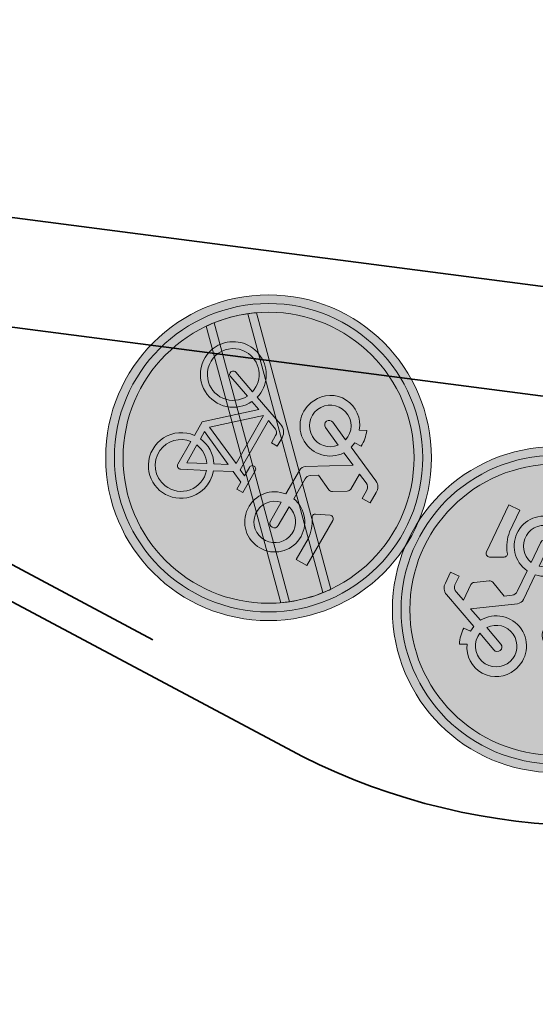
# Model space of a CAD drawing. Header units: metres. Extents: x 109063 to 109671, y 521086 to 521391.
# Tile 59 of 85: x 109313.17 to 109315.54, y 521256.46 to 521261. Entities that reach past the tile are written whole.
import ezdxf
from ezdxf.lldxf.tags import DXFTag

# ---------------------------------------------------------------- set-up
doc = ezdxf.new("R2010")
doc.units = ezdxf.units.M
doc.linetypes.add('VH-TROTTOIRBAND-SO', pattern=[15, 5, -2, 2, -2, 2, -2])
for name, color, linetype, lineweight in [('N-WE-GR-BEPLANTING_NATUUR_BOS-A-200', 92, 'Continuous', 18), ('N-WE-OV-KABEL_GROEP2-G', 20, 'OV-KABEL-SO', 35), ('N-WE-OV-KABEL_GROEP3-G', 130, 'OV-KABEL-SO', 35), ('N-WE-VH-KANTOPSLUITING_TROTTOIRBAND_130X150-G', 210, 'VH-TROTTOIRBAND-SO', 35), ('N-WE-VH-KANTVERHARDING_WEG-G', 4, 'Continuous', 35), ('N-WE-VW-VERKEERSTEKEN-S-200', 7, 'Continuous', 25)]:
    doc.layers.add(name, color=color, linetype=linetype, lineweight=lineweight)
doc.layers.get('0').freeze()
doc.styles.get("Standard").update_dxf_attribs({"font": 'isocpeur.ttf'})
tags = doc.linetypes.add('OV-KABEL-SO', pattern='A,4,-1,[103,NLCS.SHX,S=0.75,R=0,X=0,Y=0],-1,4,-1.5,["0V",Standard,S=1,R=0,X=0,Y=-0.5],-3', length=14.5).pattern_tags.tags
tags[18] = DXFTag(74, 10)

# ---------------------------------------------------------------- blocks, each defined once
blk = doc.blocks.new('N-SVW-VERKEERSTEKEN_BORD_G12B-SO')
at = {"true_color": 0x007dc8}
h = blk.add_hatch(color=152, dxfattribs=at)
h.dxf.hatch_style = 1
h.paths.add_polyline_path([(3.356918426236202, 1.154815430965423), (3.546040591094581, 1.219875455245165, 0.5778775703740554), (-2.833352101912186, 2.456545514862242), (-2.682239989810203, 2.325529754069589, -0.5778775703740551)])
at = {"true_color": 0xffffff}
h = blk.add_hatch(color=7, dxfattribs=at)
h.dxf.hatch_style = 1
h.paths.add_polyline_path([(-2.682239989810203, 2.325529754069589), (-2.531127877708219, 2.194513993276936, -0.5778775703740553), (3.167796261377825, 1.089755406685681), (3.356918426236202, 1.154815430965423, 0.5778775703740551)])
at = {"true_color": 0x007dc8}
h = blk.add_hatch(color=152, dxfattribs=at)
h.dxf.hatch_style = 1
h.paths.add_polyline_path([(-3.35, 0, 1), (3.35, 0, 1)])
h.paths.add_polyline_path([(-0.05489022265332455, 1.663209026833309), (-0.2368011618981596, 1.958814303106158, 0.2553060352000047), (-0.3137206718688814, 2.00082889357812), (-0.7132546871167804, 2.00082889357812), (-0.6119572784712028, 2.237174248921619, -0.3183027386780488), (-0.4769093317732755, 2.332838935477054), (-0.257439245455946, 2.332838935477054), (-0.257439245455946, 2.546676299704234), (-0.5331907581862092, 2.546676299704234, 0.3213273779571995), (-0.7639033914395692, 2.411628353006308), (-1.157804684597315, 1.528161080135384), (-1.287219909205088, 1.550646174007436), (-1.287219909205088, 1.719490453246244, 0.1068023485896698), (-1.664245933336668, 1.651943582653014), (-1.591112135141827, 1.494364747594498, 0.6710616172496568), (-1.655304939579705, 0.2490095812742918, 0.9483494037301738), (-0.9608425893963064, 1.449348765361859), (-0.8201619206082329, 1.775726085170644), (-0.2524832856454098, 0.8483395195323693, 0.2610761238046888), (-0.09990620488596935, 0.7628435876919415), (0.5247306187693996, 0.7628435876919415, 0.9315490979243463), (1.903419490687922, 0.8585082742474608, 0.9228273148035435), (0.5303633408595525, 0.9710711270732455), (0.00124606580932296, 0.9710710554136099, -0.2552017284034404), (-0.12239129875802, 1.038572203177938), (-0.223688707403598, 1.196151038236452), (-0.04952293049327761, 1.572598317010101, 0.2513456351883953)], flags=16)
h.paths.add_polyline_path([(-1.234402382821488, 1.333895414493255), (-1.443895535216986, 0.8789584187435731, 1), (-1.254757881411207, 0.7918627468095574), (-1.045264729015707, 1.24679974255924, -0.8633696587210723), (-1.520287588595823, 0.4252713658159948, -0.929508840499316)], flags=0)
h.paths.add_polyline_path([(0.5190978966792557, 2.00082889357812), (1.717722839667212, 2.00082889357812), (1.717722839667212, 1.719490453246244), (1.166219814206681, 1.719490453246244, 0.1366086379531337), (0.7054305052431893, 1.559138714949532, -0.4856487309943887), (0.5866447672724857, 1.584396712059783), (0.4433471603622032, 1.890461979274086, -0.5265277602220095)], flags=16)
h.paths.add_polyline_path([(-0.5556418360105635, 0.04230770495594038), (-0.3305959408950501, 0.04254207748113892), (-0.3305959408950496, -0.1149909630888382), (-0.5275580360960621, -0.1149909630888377, 0.3458606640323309), (-0.6513101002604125, -0.1901433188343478), (-0.7413954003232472, -0.4301486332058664), (0.564113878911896, -0.4301486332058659), (0.6372934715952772, -0.2725697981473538), (0.4122135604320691, -0.2725697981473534, -1), (0.4122135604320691, -0.1149909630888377), (0.9917886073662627, -0.1149909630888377), (0.9917886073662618, -0.2725697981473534), (0.8060919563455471, -0.2725697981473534), (0.6823094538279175, -0.5482984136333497), (0.8904911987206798, -0.9534422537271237, -0.3180092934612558), (1.737378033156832, -1.177270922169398, -0.4761740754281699), (1.514794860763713, -2.321085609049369, -0.5293484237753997), (0.4009481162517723, -1.735657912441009), (0.04077446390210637, -1.735657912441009), (-0.8539353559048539, -0.7452605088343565), (-0.9327247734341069, -0.975973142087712, -0.427470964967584), (-0.5950982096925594, -2.017348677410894, -0.4733002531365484), (-1.738981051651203, -2.240034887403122, -0.7942654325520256), (-1.079015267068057, -0.9196917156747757), (-0.8089193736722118, -0.148787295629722, -0.3343475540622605)], flags=16)
h.paths.add_polyline_path([(1.689078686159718, 0.8832194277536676, -0.929508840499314), (0.7441778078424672, 0.7628435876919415), (1.245032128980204, 0.7628435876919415, 1), (1.245032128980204, 0.9710711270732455), (0.7441778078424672, 0.9710711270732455, -0.8633696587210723)], flags=0)
h.paths.add_polyline_path([(-0.7864113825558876, -0.5820489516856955), (0.4909800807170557, -0.5820489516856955), (0.06330535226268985, -1.527430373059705)], flags=0)
h.paths.add_polyline_path([(-1.135296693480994, -1.07727055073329), (-1.332258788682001, -1.634360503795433, 1.053204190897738), (-1.180312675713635, -1.679376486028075), (-0.9889833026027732, -1.12791925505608, -0.5422541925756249), (-0.8795759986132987, -2.11751120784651, -0.6326380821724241), (-1.855575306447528, -1.6568455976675, -0.4799026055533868)], flags=0)
h.paths.add_polyline_path([(0.5979102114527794, -0.7283623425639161), (0.7498105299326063, -1.020989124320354, 0.2341669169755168), (0.4009481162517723, -1.578079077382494), (0.2096187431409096, -1.578079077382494)], flags=0)
h.paths.add_polyline_path([(0.8229901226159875, -1.167302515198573), (1.036804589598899, -1.578079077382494), (0.564113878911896, -1.578079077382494, -0.2160576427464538)], flags=0)
h.paths.add_polyline_path([(0.9636707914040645, -1.094122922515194, -0.5642606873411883), (1.744430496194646, -1.74783627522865, -0.3964878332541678), (1.099204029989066, -2.250804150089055, -0.3501344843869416), (0.564113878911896, -1.735657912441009), (1.166219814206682, -1.735657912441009, 0.5661508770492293), (1.233766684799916, -1.623095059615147)], flags=0)
at = {"true_color": 0xffffff}
h = blk.add_hatch(color=7, dxfattribs=at)
h.dxf.hatch_style = 1
edge = h.paths.add_edge_path()
edge.add_arc((-1.001421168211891e-12, -7.407408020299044e-13), 3.349999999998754, 214.5870660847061, 218.0470201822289, ccw=False)
edge.add_line((-2.757936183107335, -1.901654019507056), (1.910821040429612, 2.751592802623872))
edge.add_arc((-1.219024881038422e-13, -1.549871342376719e-13), 3.350000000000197, 51.7623170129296, 55.22227111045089, ccw=False)
edge.add_line((2.073399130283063, 2.631257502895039), (-2.638142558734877, -2.064631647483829))
at = {"true_color": 0xff0000}
h = blk.add_hatch(color=1, dxfattribs=at)
h.dxf.hatch_style = 1
edge = h.paths.add_edge_path()
edge.add_arc((3.597122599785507e-14, 3.597122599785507e-14), 3.349999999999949, 38.04702018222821, 51.762317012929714, ccw=False)
edge.add_line((2.638142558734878, 2.064631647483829), (-2.073399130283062, -2.631257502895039))
edge.add_arc((1.820765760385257e-14, 1.820765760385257e-14), 3.350000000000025, 218.0470201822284, 231.7623170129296, ccw=False)
edge.add_line((-2.638142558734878, -2.064631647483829), (2.073399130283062, 2.631257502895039))
at = {"true_color": 0xffffff}
h = blk.add_hatch(color=7, dxfattribs=at)
h.dxf.hatch_style = 1
h.paths.add_polyline_path([(-0.05489022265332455, 1.663209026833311), (-0.2368011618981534, 1.958814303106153, 0.2553060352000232), (-0.3137206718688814, 2.00082889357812), (-0.7132546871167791, 2.00082889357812), (-0.6119572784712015, 2.237174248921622, -0.3183027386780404), (-0.4769093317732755, 2.332838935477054), (-0.257439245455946, 2.332838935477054), (-0.257439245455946, 2.546676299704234), (-0.533190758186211, 2.546676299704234, 0.3213273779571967), (-0.763903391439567, 2.411628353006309), (-1.157804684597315, 1.528161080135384), (-1.287219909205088, 1.550646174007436), (-1.287219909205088, 1.719490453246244, 0.1068023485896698), (-1.664245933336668, 1.651943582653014), (-1.591112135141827, 1.494364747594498, 0.671061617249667), (-1.65530493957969, 0.2490095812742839, 0.9483494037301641), (-0.9608425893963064, 1.449348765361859), (-0.8201619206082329, 1.775726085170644), (-0.251806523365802, 0.8472428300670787, 0.2591533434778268), (-0.09990620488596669, 0.7628435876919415), (0.5247306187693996, 0.7628435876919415, 0.9315490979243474), (1.903419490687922, 0.8585082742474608, 0.9228273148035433), (0.5303633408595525, 0.9710711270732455), (0.001391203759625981, 0.9710711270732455, -0.2554646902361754), (-0.12239129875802, 1.038572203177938), (-0.2236887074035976, 1.196151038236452), (-0.04925750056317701, 1.573177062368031, 0.2495832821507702)])
h.paths.add_polyline_path([(-1.520287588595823, 0.4252713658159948, -0.9295088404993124), (-1.234402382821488, 1.333895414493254), (-1.443895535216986, 0.8789584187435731, 1), (-1.254757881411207, 0.7918627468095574), (-1.045264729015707, 1.24679974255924, -0.8633696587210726)], flags=16)
h.paths.add_polyline_path([(1.689078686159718, 0.8832194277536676, -0.9295088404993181), (0.7441778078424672, 0.7628435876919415), (1.245032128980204, 0.7628435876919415, 1), (1.245032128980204, 0.9710711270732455), (0.7441778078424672, 0.9710711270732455, -0.8633696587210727)], flags=16)
at = {"true_color": 0x007dc8}
h = blk.add_hatch(color=152, dxfattribs=at)
h.dxf.hatch_style = 1
h.paths.add_polyline_path([(-2.682239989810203, 2.325529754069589), (-2.833352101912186, 2.456545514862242, 0.1804943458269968), (-3.75, 0, 0.4142135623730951), (0, -3.75), (0, -3.55, -0.4142135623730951), (-3.55, 0, -0.1804943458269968)])
at = {"true_color": 0xffffff}
h = blk.add_hatch(color=7, dxfattribs=at)
h.dxf.hatch_style = 1
h.paths.add_polyline_path([(-3.35, 0, -0.1804943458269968), (-2.531127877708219, 2.194513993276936), (-2.682239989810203, 2.325529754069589, 0.1804943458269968), (-3.55, 0, 0.4142135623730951), (0, -3.55), (0, -3.35, -0.4142135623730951)])
h = blk.add_hatch(color=7, dxfattribs=at)
h.dxf.hatch_style = 1
edge = h.paths.add_edge_path()
edge.add_arc((-8.65085780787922e-13, -6.425970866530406e-13), 3.350000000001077, 34.58706608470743, 38.04702018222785)
edge.add_line((2.638142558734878, 2.064631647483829), (-2.073399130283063, -2.63125750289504))
edge.add_arc((6.246114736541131e-13, 8.633094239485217e-13), 3.350000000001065, 231.7623170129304, 235.2222711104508)
edge.add_line((-1.91082104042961, -2.751592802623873), (2.757936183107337, 1.901654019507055))
h = blk.add_hatch(color=7, dxfattribs=at)
h.dxf.hatch_style = 1
h.paths.add_polyline_path([(1.166219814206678, 1.719490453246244), (1.717722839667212, 1.719490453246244), (1.717722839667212, 2.00082889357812), (0.5190978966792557, 2.00082889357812, 0.572155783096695), (0.4481691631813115, 1.880162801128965), (0.5866447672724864, 1.584396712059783, 0.4363209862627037), (0.6951614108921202, 1.55191048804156, -0.1401265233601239)])
at = {"true_color": 0x007dc8}
h = blk.add_hatch(color=152, dxfattribs=at)
h.dxf.hatch_style = 1
h.paths.add_polyline_path([(-1.045264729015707, 1.24679974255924), (-1.254757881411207, 0.7918627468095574, -1), (-1.443895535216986, 0.8789584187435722), (-1.234402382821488, 1.333895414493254, 0.9295088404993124), (-1.520287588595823, 0.4252713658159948, 0.8633696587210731)])
h = blk.add_hatch(color=152, dxfattribs=at)
h.dxf.hatch_style = 1
h.paths.add_polyline_path([(3.75, 0, 0.08302223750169), (3.546040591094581, 1.219875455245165), (3.356918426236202, 1.154815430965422, -0.08302223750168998), (3.55, 0, -0.4142135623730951), (0, -3.55), (0, -3.75, 0.4142135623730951)])
at = {"true_color": 0xffffff}
h = blk.add_hatch(color=7, dxfattribs=at)
h.dxf.hatch_style = 1
h.paths.add_polyline_path([(3.356918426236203, 1.154815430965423), (3.167796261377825, 1.08975540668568, -0.08302223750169), (3.35, 0, -0.4142135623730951), (0, -3.35), (0, -3.55, 0.4142135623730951), (3.55, 0, 0.08302223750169)])
at = {"true_color": 0x007dc8}
h = blk.add_hatch(color=152, dxfattribs=at)
h.dxf.hatch_style = 1
h.paths.add_polyline_path([(0.7441778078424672, 0.9710711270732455), (1.245032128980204, 0.9710711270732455, -1), (1.245032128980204, 0.7628435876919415), (0.7441778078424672, 0.7628435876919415, 0.9295088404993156), (1.689078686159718, 0.8832194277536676, 0.8633696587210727)])
at = {"true_color": 0xffffff}
h = blk.add_hatch(color=7, dxfattribs=at)
h.dxf.hatch_style = 1
h.paths.add_polyline_path([(0.6823094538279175, -0.5482984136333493), (0.8060919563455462, -0.2725697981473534), (0.9917886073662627, -0.2725697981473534), (0.9917886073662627, -0.1149909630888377), (0.4122135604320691, -0.1149909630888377, 1), (0.4122135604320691, -0.2725697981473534), (0.6372934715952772, -0.2725697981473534), (0.564113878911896, -0.4301486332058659), (-0.7413954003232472, -0.4301486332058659), (-0.6513101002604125, -0.1901433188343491, -0.3458606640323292), (-0.5275580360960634, -0.1149909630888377), (-0.3305959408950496, -0.1149909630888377), (-0.3305959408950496, 0.04254207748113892), (-0.5556418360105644, 0.04230770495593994, 0.3343475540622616), (-0.8089193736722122, -0.1487872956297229), (-1.079015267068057, -0.9196917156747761, 0.7942654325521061), (-1.738981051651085, -2.240034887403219, 0.4733002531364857), (-0.5950982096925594, -2.017348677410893, 0.427470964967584), (-0.9327247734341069, -0.9759731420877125), (-0.8539353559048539, -0.7452605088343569), (0.04077446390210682, -1.735657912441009), (0.4009481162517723, -1.735657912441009, 0.5293484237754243), (1.514794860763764, -2.321085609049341, 0.4761740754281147), (1.73737803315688, -1.177270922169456, 0.3180092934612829), (0.8904911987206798, -0.9534422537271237)])
h.paths.add_polyline_path([(-0.7864113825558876, -0.5820489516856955), (0.4909800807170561, -0.5820489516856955), (0.0633053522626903, -1.527430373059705)], flags=16)
h.paths.add_polyline_path([(-0.9889833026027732, -1.127919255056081, -0.5422541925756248), (-0.8795759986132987, -2.117511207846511, -0.6326380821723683), (-1.855575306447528, -1.656845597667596, -0.479902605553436), (-1.135296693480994, -1.07727055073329), (-1.332258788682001, -1.634360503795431, 1.053204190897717), (-1.180312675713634, -1.679376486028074)], flags=16)
h.paths.add_polyline_path([(0.5979102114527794, -0.7283623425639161), (0.7498105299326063, -1.020989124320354, 0.2341669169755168), (0.4009481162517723, -1.578079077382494), (0.2096187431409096, -1.578079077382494)], flags=16)
h.paths.add_polyline_path([(0.8229901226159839, -1.167302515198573), (1.036804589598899, -1.578079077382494), (0.564113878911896, -1.578079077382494, -0.2160576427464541)], flags=16)
h.paths.add_polyline_path([(0.564113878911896, -1.735657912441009), (1.166219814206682, -1.735657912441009, 0.566150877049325), (1.233766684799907, -1.623095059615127), (0.9636707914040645, -1.094122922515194, -0.5642606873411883), (1.744430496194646, -1.74783627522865, -0.3964878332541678), (1.099204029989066, -2.250804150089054, -0.3501344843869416)], flags=16)
at = {"true_color": 0x007dc8}
h = blk.add_hatch(color=152, dxfattribs=at)
h.dxf.hatch_style = 1
h.paths.add_polyline_path([(-0.7864113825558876, -0.5820489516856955), (0.06330535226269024, -1.527430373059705), (0.4909800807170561, -0.5820489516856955)])
h = blk.add_hatch(color=152, dxfattribs=at)
h.dxf.hatch_style = 1
h.paths.add_polyline_path([(0.2096187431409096, -1.578079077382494), (0.4009481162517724, -1.578079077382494, -0.2341669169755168), (0.7498105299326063, -1.020989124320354), (0.5979102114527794, -0.7283623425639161)])
h = blk.add_hatch(color=152, dxfattribs=at)
h.dxf.hatch_style = 1
h.paths.add_polyline_path([(-1.332258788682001, -1.634360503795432), (-1.135296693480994, -1.07727055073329, 0.4799026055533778), (-1.855575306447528, -1.656845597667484, 0.6326380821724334), (-0.8795759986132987, -2.117511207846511, 0.5422541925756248), (-0.9889833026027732, -1.12791925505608), (-1.180312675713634, -1.679376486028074, -1.053204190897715)])
h = blk.add_hatch(color=152, dxfattribs=at)
h.dxf.hatch_style = 1
h.paths.add_polyline_path([(1.744430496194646, -1.74783627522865, 0.5642606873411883), (0.9636707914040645, -1.094122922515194), (1.233766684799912, -1.623095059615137, -0.5661508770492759), (1.166219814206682, -1.735657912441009), (0.5641138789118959, -1.735657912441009, 0.3501344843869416), (1.099204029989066, -2.250804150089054, 0.3964878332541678)])
h = blk.add_hatch(color=152, dxfattribs=at)
h.dxf.hatch_style = 1
h.paths.add_polyline_path([(1.036804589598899, -1.578079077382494), (0.8229901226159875, -1.167302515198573, 0.2160576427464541), (0.5641138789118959, -1.578079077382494)])
at = {"color": 7, "lineweight": 0, "true_color": 0xffffff}
for points in [[(-2.638142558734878, -2.064631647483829, -0.01509804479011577), (-2.757936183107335, -1.901654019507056), (1.910821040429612, 2.751592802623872, -0.01509804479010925), (2.073399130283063, 2.631257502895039)], [(0.5303633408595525, 0.9710711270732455, -0.9228273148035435), (1.903419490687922, 0.8585082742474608, -0.931549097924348), (0.5247306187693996, 0.7628435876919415), (-0.09990620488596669, 0.7628435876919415, -0.2591533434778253), (-0.251806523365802, 0.847242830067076), (-0.8201619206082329, 1.775726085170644), (-0.9608425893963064, 1.449348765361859, -0.9483494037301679), (-1.655304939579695, 0.2490095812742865, -0.6710616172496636), (-1.591112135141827, 1.494364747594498), (-1.664245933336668, 1.651943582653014, -0.1068023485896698), (-1.287219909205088, 1.719490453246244), (-1.287219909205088, 1.550646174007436), (-1.157804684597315, 1.528161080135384), (-0.7639033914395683, 2.411628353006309, -0.3213273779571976), (-0.5331907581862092, 2.546676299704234), (-0.257439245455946, 2.546676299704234), (-0.257439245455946, 2.332838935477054), (-0.4769093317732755, 2.332838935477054, 0.3183027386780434), (-0.6119572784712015, 2.237174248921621), (-0.7132546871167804, 2.00082889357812), (-0.3137206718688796, 2.00082889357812, -0.2655979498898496), (-0.2349541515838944, 1.955812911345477), (-0.05489022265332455, 1.663209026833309, -0.2495832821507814), (-0.04925750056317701, 1.573177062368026), (-0.2236887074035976, 1.196151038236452), (-0.12239129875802, 1.038572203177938, 0.2554646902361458), (0.001391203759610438, 0.9710711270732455)], [(2.757936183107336, 1.901654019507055, 0.01509804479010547), (2.638142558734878, 2.064631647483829), (-2.073399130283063, -2.63125750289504, 0.01509804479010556), (-1.91082104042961, -2.751592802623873)], [(1.717722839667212, 2.00082889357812), (0.5190978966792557, 2.00082889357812, 0.5265277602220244), (0.443347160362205, 1.890461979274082), (0.5866447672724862, 1.584396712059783, 0.4856487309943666), (0.7054305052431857, 1.559138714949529, -0.1366086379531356), (1.166219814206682, 1.719490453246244), (1.717722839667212, 1.719490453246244)], [(-1.045264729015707, 1.24679974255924, -0.8633696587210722), (-1.520287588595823, 0.4252713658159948, -0.9295088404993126), (-1.234402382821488, 1.333895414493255), (-1.443895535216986, 0.8789584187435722, 0.9999999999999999), (-1.254757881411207, 0.7918627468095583)], [(0.7441778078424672, 0.9710711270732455, -0.8633696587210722), (1.689078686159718, 0.8832194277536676, -0.9295088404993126), (0.7441778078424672, 0.7628435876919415), (1.245032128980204, 0.7628435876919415, 0.9999999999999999), (1.245032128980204, 0.9710711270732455)], [(0.6823094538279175, -0.5482984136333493), (0.8060919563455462, -0.2725697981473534), (0.9917886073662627, -0.2725697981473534), (0.9917886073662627, -0.1149909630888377), (0.4122135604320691, -0.1149909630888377, 0.9999999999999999), (0.4122135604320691, -0.2725697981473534), (0.6372934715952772, -0.2725697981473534), (0.564113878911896, -0.4301486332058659), (-0.7413954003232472, -0.4301486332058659), (-0.6513101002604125, -0.1901433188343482, -0.3458606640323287), (-0.5275580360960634, -0.1149909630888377), (-0.3305959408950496, -0.1149909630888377), (-0.3305959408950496, 0.04254207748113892), (-0.5556418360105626, 0.04230770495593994, 0.3343475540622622), (-0.8089193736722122, -0.1487872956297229), (-1.079015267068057, -0.9196917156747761, 0.7942654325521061), (-1.738981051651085, -2.240034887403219, 0.4733002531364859), (-0.5950982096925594, -2.017348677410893, 0.4274709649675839), (-0.9327247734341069, -0.9759731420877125), (-0.8539353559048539, -0.7452605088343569), (0.04077446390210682, -1.735657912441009), (0.4009481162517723, -1.735657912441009, 0.5293484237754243), (1.514794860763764, -2.321085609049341, 0.4761740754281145), (1.73737803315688, -1.177270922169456, 0.3180092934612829), (0.8904911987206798, -0.9534422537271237)], [(0.5979102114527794, -0.7283623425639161), (0.2096187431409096, -1.578079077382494), (0.4009481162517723, -1.578079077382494, -0.2341669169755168), (0.7498105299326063, -1.020989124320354)], [(-0.9889833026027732, -1.12791925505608, -0.5422541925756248), (-0.8795759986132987, -2.117511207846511, -0.6326380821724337), (-1.855575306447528, -1.656845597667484, -0.479902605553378), (-1.135296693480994, -1.07727055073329), (-1.332258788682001, -1.634360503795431, 1.053204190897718), (-1.180312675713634, -1.679376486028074)], [(0.9636707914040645, -1.094122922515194, -0.5642606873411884), (1.744430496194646, -1.74783627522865, -0.3964878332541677), (1.099204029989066, -2.250804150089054, -0.3501344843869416), (0.564113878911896, -1.735657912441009), (1.166219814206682, -1.735657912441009, 0.5661508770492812), (1.233766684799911, -1.623095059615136)], [(1.036804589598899, -1.578079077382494), (0.8229901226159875, -1.167302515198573, 0.2160576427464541), (0.564113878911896, -1.578079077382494)]]:
    blk.add_lwpolyline(points, format="xyb", close=True, dxfattribs=at)
at = {"color": 1, "lineweight": 0, "true_color": 0xff0000}
blk.add_lwpolyline([(2.073399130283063, 2.631257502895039, -0.05991581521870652), (2.638142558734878, 2.064631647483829), (-2.073399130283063, -2.631257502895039, -0.05991581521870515), (-2.638142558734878, -2.064631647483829)], format="xyb", close=True, dxfattribs=at)
at = {"color": 7, "lineweight": 0, "true_color": 0xffffff}
blk.add_lwpolyline([(0.4909800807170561, -0.5820489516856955), (-0.7864113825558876, -0.5820489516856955), (0.0633053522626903, -1.527430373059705)], close=True, dxfattribs=at)
at = {"color": 152, "lineweight": 0, "true_color": 0x007dc8}
blk.add_circle((0, 0), 3.75, dxfattribs=at)
at = {"color": 7, "lineweight": 0, "true_color": 0xffffff}
for radius in [3.55, 3.35]:
    blk.add_circle((0, 0), radius, dxfattribs=at)
blk = doc.blocks.new('N-SVW-VERKEERSTEKEN_BORD_G12A-SO')
at = {"true_color": 0x007dc8}
h = blk.add_hatch(color=152, dxfattribs=at)
h.dxf.hatch_style = 1
h.paths.add_polyline_path([(3.356918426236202, 1.154815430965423), (3.546040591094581, 1.219875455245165, 0.5778775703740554), (-2.833352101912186, 2.456545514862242), (-2.682239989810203, 2.325529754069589, -0.5778775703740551)])
at = {"true_color": 0xffffff}
h = blk.add_hatch(color=7, dxfattribs=at)
h.dxf.hatch_style = 1
h.paths.add_polyline_path([(-2.682239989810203, 2.325529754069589), (-2.531127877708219, 2.194513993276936, -0.5778775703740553), (3.167796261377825, 1.089755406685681), (3.356918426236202, 1.154815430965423, 0.5778775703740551)])
at = {"true_color": 0x007dc8}
h = blk.add_hatch(color=152, dxfattribs=at)
h.dxf.hatch_style = 1
h.paths.add_polyline_path([(-3.35, 0, 1), (3.35, 0, 1)])
h.paths.add_polyline_path([(-0.05489022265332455, 1.663209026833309), (-0.2368011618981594, 1.958814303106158, 0.2553060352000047), (-0.3137206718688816, 2.000828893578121), (-0.7132546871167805, 2.000828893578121), (-0.6119572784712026, 2.237174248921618, -0.3183027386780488), (-0.4769093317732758, 2.332838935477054), (-0.2574392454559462, 2.332838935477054), (-0.2574392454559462, 2.546676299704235), (-0.5331907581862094, 2.546676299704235, 0.3213273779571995), (-0.7639033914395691, 2.411628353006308), (-1.157804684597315, 1.528161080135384), (-1.287219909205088, 1.550646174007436), (-1.287219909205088, 1.719490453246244, 0.1068023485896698), (-1.664245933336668, 1.651943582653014), (-1.591112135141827, 1.494364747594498, 0.6710616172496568), (-1.655304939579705, 0.2490095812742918, 0.9483494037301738), (-0.9608425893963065, 1.449348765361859), (-0.8201619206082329, 1.775726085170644), (-0.2524832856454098, 0.8483395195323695, 0.2610761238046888), (-0.09990620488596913, 0.7628435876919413), (0.5247306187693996, 0.7628435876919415, 0.9315490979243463), (1.903419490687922, 0.8585082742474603, 0.9228273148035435), (0.5303633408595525, 0.9710711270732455), (0.00124606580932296, 0.9710710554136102, -0.2552017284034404), (-0.12239129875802, 1.038572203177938), (-0.2236887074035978, 1.196151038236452), (-0.04952293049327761, 1.572598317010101, 0.2513456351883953)], flags=16)
h.paths.add_polyline_path([(-1.234402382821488, 1.333895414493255), (-1.443895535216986, 0.8789584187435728, 1), (-1.254757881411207, 0.7918627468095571), (-1.045264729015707, 1.246799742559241, -0.8633696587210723), (-1.520287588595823, 0.4252713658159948, -0.929508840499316)], flags=0)
h.paths.add_polyline_path([(0.5190978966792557, 2.000828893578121), (1.717722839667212, 2.000828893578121), (1.717722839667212, 1.719490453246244), (1.16621981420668, 1.719490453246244, 0.1366086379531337), (0.7054305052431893, 1.559138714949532, -0.4856487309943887), (0.5866447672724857, 1.584396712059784), (0.4433471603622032, 1.890461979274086, -0.5265277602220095)], flags=16)
h.paths.add_polyline_path([(-0.5556418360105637, 0.04230770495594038), (-0.3305959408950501, 0.04254207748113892), (-0.3305959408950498, -0.1149909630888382), (-0.5275580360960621, -0.1149909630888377, 0.3458606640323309), (-0.6513101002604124, -0.1901433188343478), (-0.7413954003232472, -0.4301486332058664), (0.564113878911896, -0.4301486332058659), (0.6372934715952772, -0.2725697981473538), (0.4122135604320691, -0.2725697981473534, -1), (0.4122135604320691, -0.1149909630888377), (0.9917886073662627, -0.1149909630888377), (0.9917886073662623, -0.2725697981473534), (0.8060919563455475, -0.2725697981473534), (0.6823094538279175, -0.5482984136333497), (0.8904911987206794, -0.9534422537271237, -0.3180092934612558), (1.737378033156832, -1.177270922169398, -0.4761740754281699), (1.514794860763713, -2.321085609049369, -0.5293484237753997), (0.4009481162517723, -1.735657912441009), (0.04077446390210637, -1.735657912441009), (-0.8539353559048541, -0.7452605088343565), (-0.9327247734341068, -0.975973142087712, -0.427470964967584), (-0.5950982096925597, -2.017348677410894, -0.4733002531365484), (-1.738981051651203, -2.240034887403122, -0.7942654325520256), (-1.079015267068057, -0.9196917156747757), (-0.8089193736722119, -0.148787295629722, -0.3343475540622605)], flags=16)
h.paths.add_polyline_path([(1.689078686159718, 0.8832194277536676, -0.929508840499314), (0.7441778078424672, 0.7628435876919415), (1.245032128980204, 0.7628435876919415, 1), (1.245032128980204, 0.9710711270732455), (0.7441778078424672, 0.9710711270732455, -0.8633696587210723)], flags=0)
h.paths.add_polyline_path([(-0.7864113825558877, -0.5820489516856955), (0.4909800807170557, -0.5820489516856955), (0.06330535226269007, -1.527430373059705)], flags=0)
h.paths.add_polyline_path([(-1.135296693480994, -1.07727055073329), (-1.332258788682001, -1.634360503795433, 1.053204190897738), (-1.180312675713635, -1.679376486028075), (-0.988983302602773, -1.12791925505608, -0.5422541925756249), (-0.8795759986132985, -2.11751120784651, -0.6326380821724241), (-1.855575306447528, -1.6568455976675, -0.4799026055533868)], flags=0)
h.paths.add_polyline_path([(0.5979102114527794, -0.7283623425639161), (0.7498105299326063, -1.020989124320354, 0.2341669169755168), (0.4009481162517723, -1.578079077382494), (0.2096187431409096, -1.578079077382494)], flags=0)
h.paths.add_polyline_path([(0.8229901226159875, -1.167302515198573), (1.036804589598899, -1.578079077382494), (0.564113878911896, -1.578079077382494, -0.2160576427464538)], flags=0)
h.paths.add_polyline_path([(0.9636707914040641, -1.094122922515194, -0.5642606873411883), (1.744430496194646, -1.74783627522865, -0.3964878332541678), (1.099204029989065, -2.250804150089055, -0.3501344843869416), (0.564113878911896, -1.735657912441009), (1.166219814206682, -1.735657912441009, 0.5661508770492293), (1.233766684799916, -1.623095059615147)], flags=0)
at = {"true_color": 0xffffff}
h = blk.add_hatch(color=7, dxfattribs=at)
h.dxf.hatch_style = 1
h.paths.add_polyline_path([(-0.05489022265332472, 1.663209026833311), (-0.2368011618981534, 1.958814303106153, 0.2553060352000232), (-0.3137206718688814, 2.000828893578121), (-0.713254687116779, 2.00082889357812), (-0.6119572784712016, 2.237174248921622, -0.3183027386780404), (-0.4769093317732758, 2.332838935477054), (-0.257439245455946, 2.332838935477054), (-0.257439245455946, 2.546676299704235), (-0.5331907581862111, 2.546676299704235, 0.3213273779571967), (-0.7639033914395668, 2.411628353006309), (-1.157804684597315, 1.528161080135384), (-1.287219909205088, 1.550646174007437), (-1.287219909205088, 1.719490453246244, 0.1068023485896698), (-1.664245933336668, 1.651943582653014), (-1.591112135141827, 1.494364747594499, 0.671061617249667), (-1.65530493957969, 0.2490095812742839, 0.9483494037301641), (-0.9608425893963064, 1.449348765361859), (-0.8201619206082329, 1.775726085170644), (-0.2518065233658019, 0.8472428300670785, 0.2591533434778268), (-0.09990620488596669, 0.7628435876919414), (0.5247306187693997, 0.7628435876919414, 0.9315490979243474), (1.903419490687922, 0.8585082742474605, 0.9228273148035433), (0.5303633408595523, 0.9710711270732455), (0.001391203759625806, 0.9710711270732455, -0.2554646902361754), (-0.1223912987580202, 1.038572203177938), (-0.2236887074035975, 1.196151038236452), (-0.04925750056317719, 1.573177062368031, 0.2495832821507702)])
h.paths.add_polyline_path([(-1.520287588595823, 0.425271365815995, -0.9295088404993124), (-1.234402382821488, 1.333895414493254), (-1.443895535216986, 0.8789584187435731, 1), (-1.254757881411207, 0.7918627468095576), (-1.045264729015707, 1.246799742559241, -0.8633696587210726)], flags=16)
h.paths.add_polyline_path([(1.689078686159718, 0.8832194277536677, -0.9295088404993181), (0.744177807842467, 0.7628435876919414), (1.245032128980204, 0.7628435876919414, 1), (1.245032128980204, 0.9710711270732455), (0.744177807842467, 0.9710711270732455, -0.8633696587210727)], flags=16)
at = {"true_color": 0x007dc8}
h = blk.add_hatch(color=152, dxfattribs=at)
h.dxf.hatch_style = 1
h.paths.add_polyline_path([(-2.682239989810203, 2.325529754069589), (-2.833352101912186, 2.456545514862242, 0.1804943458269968), (-3.75, 0, 0.4142135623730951), (0, -3.75), (0, -3.55, -0.4142135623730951), (-3.55, 0, -0.1804943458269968)])
at = {"true_color": 0xffffff}
h = blk.add_hatch(color=7, dxfattribs=at)
h.dxf.hatch_style = 1
h.paths.add_polyline_path([(-3.35, 0, -0.1804943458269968), (-2.531127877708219, 2.194513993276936), (-2.682239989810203, 2.325529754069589, 0.1804943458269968), (-3.55, 0, 0.4142135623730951), (0, -3.55), (0, -3.35, -0.4142135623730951)])
h = blk.add_hatch(color=7, dxfattribs=at)
h.dxf.hatch_style = 1
h.paths.add_polyline_path([(1.166219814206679, 1.719490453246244), (1.717722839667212, 1.719490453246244), (1.717722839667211, 2.000828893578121), (0.5190978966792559, 2.000828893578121, 0.5721557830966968), (0.4481691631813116, 1.880162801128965), (0.5866447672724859, 1.584396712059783, 0.4363209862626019), (0.6951614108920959, 1.551910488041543, -0.1401265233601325)])
at = {"true_color": 0x007dc8}
h = blk.add_hatch(color=152, dxfattribs=at)
h.dxf.hatch_style = 1
h.paths.add_polyline_path([(-1.045264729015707, 1.246799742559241), (-1.254757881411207, 0.7918627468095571, -1), (-1.443895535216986, 0.8789584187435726), (-1.234402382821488, 1.333895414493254, 0.9295088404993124), (-1.520287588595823, 0.425271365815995, 0.8633696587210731)])
h = blk.add_hatch(color=152, dxfattribs=at)
h.dxf.hatch_style = 1
h.paths.add_polyline_path([(3.75, 0, 0.08302223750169), (3.546040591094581, 1.219875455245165), (3.356918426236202, 1.154815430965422, -0.08302223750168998), (3.55, 0, -0.4142135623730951), (0, -3.55), (0, -3.75, 0.4142135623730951)])
at = {"true_color": 0xffffff}
h = blk.add_hatch(color=7, dxfattribs=at)
h.dxf.hatch_style = 1
h.paths.add_polyline_path([(3.356918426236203, 1.154815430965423), (3.167796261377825, 1.08975540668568, -0.08302223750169), (3.35, 0, -0.4142135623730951), (0, -3.35), (0, -3.55, 0.4142135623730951), (3.55, 0, 0.08302223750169)])
at = {"true_color": 0x007dc8}
h = blk.add_hatch(color=152, dxfattribs=at)
h.dxf.hatch_style = 1
h.paths.add_polyline_path([(0.744177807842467, 0.9710711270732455), (1.245032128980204, 0.9710711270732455, -1), (1.245032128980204, 0.7628435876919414), (0.744177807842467, 0.7628435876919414, 0.9295088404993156), (1.689078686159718, 0.8832194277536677, 0.8633696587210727)])
at = {"true_color": 0xffffff}
h = blk.add_hatch(color=7, dxfattribs=at)
h.dxf.hatch_style = 1
h.paths.add_polyline_path([(0.6823094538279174, -0.5482984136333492), (0.8060919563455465, -0.2725697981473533), (0.9917886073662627, -0.2725697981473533), (0.9917886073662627, -0.1149909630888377), (0.412213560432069, -0.1149909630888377, 1), (0.412213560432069, -0.2725697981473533), (0.6372934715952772, -0.2725697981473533), (0.5641138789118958, -0.4301486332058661), (-0.7413954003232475, -0.4301486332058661), (-0.6513101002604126, -0.190143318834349, -0.3458606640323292), (-0.5275580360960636, -0.1149909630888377), (-0.3305959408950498, -0.1149909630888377), (-0.3305959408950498, 0.04254207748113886), (-0.5556418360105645, 0.04230770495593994, 0.3343475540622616), (-0.8089193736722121, -0.1487872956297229), (-1.079015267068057, -0.9196917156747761, 0.7942654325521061), (-1.738981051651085, -2.240034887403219, 0.4733002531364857), (-0.5950982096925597, -2.017348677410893, 0.427470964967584), (-0.932724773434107, -0.9759731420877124), (-0.853935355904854, -0.7452605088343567), (0.04077446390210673, -1.735657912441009), (0.4009481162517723, -1.735657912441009, 0.5293484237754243), (1.514794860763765, -2.321085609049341, 0.4761740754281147), (1.73737803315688, -1.177270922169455, 0.3180092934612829), (0.8904911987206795, -0.9534422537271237)])
h.paths.add_polyline_path([(-0.7864113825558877, -0.5820489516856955), (0.4909800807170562, -0.5820489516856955), (0.06330535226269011, -1.527430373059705)], flags=16)
h.paths.add_polyline_path([(-0.9889833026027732, -1.127919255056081, -0.5422541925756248), (-0.8795759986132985, -2.117511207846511, -0.6326380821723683), (-1.855575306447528, -1.656845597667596, -0.479902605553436), (-1.135296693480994, -1.07727055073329), (-1.332258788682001, -1.634360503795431, 1.053204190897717), (-1.180312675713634, -1.679376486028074)], flags=16)
h.paths.add_polyline_path([(0.5979102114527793, -0.7283623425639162), (0.7498105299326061, -1.020989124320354, 0.2341669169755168), (0.4009481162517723, -1.578079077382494), (0.2096187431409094, -1.578079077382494)], flags=16)
h.paths.add_polyline_path([(0.822990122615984, -1.167302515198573), (1.036804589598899, -1.578079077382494), (0.5641138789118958, -1.578079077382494, -0.2160576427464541)], flags=16)
h.paths.add_polyline_path([(0.5641138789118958, -1.735657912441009), (1.166219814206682, -1.735657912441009, 0.566150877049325), (1.233766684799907, -1.623095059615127), (0.9636707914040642, -1.094122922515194, -0.5642606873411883), (1.744430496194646, -1.74783627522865, -0.3964878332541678), (1.099204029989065, -2.250804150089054, -0.3501344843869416)], flags=16)
at = {"true_color": 0x007dc8}
h = blk.add_hatch(color=152, dxfattribs=at)
h.dxf.hatch_style = 1
h.paths.add_polyline_path([(-0.7864113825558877, -0.5820489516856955), (0.06330535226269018, -1.527430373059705), (0.490980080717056, -0.5820489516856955)])
h = blk.add_hatch(color=152, dxfattribs=at)
h.dxf.hatch_style = 1
h.paths.add_polyline_path([(0.2096187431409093, -1.578079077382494), (0.4009481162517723, -1.578079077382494, -0.2341669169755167), (0.7498105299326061, -1.020989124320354), (0.5979102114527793, -0.7283623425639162)])
h = blk.add_hatch(color=152, dxfattribs=at)
h.dxf.hatch_style = 1
h.paths.add_polyline_path([(-1.332258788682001, -1.634360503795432), (-1.135296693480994, -1.07727055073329, 0.479902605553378), (-1.855575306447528, -1.656845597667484, 0.6326380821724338), (-0.8795759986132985, -2.117511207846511, 0.5422541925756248), (-0.9889833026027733, -1.12791925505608), (-1.180312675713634, -1.679376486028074, -1.053204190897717)])
h = blk.add_hatch(color=152, dxfattribs=at)
h.dxf.hatch_style = 1
h.paths.add_polyline_path([(1.744430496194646, -1.74783627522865, 0.5642606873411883), (0.9636707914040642, -1.094122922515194), (1.233766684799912, -1.623095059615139, -0.5661508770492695), (1.166219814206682, -1.735657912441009), (0.5641138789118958, -1.735657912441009, 0.3501344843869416), (1.099204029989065, -2.250804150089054, 0.3964878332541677)])
h = blk.add_hatch(color=152, dxfattribs=at)
h.dxf.hatch_style = 1
h.paths.add_polyline_path([(1.036804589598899, -1.578079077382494), (0.8229901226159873, -1.167302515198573, 0.2160576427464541), (0.5641138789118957, -1.578079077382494)])
at = {"color": 7, "lineweight": 0, "true_color": 0xffffff}
for points in [[(0.5303633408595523, 0.9710711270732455, -0.9228273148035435), (1.903419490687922, 0.8585082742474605, -0.931549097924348), (0.5247306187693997, 0.7628435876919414), (-0.09990620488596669, 0.7628435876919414, -0.2591533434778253), (-0.2518065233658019, 0.8472428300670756), (-0.8201619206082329, 1.775726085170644), (-0.9608425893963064, 1.449348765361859, -0.9483494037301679), (-1.655304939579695, 0.2490095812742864, -0.6710616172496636), (-1.591112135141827, 1.494364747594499), (-1.664245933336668, 1.651943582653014, -0.1068023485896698), (-1.287219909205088, 1.719490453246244), (-1.287219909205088, 1.550646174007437), (-1.157804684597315, 1.528161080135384), (-0.7639033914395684, 2.411628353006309, -0.3213273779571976), (-0.5331907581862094, 2.546676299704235), (-0.257439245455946, 2.546676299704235), (-0.257439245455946, 2.332838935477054), (-0.4769093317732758, 2.332838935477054, 0.3183027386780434), (-0.6119572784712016, 2.237174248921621), (-0.7132546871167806, 2.000828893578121), (-0.3137206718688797, 2.000828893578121, -0.2655979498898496), (-0.2349541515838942, 1.955812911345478), (-0.05489022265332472, 1.663209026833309, -0.2495832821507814), (-0.04925750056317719, 1.573177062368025), (-0.2236887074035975, 1.196151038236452), (-0.1223912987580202, 1.038572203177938, 0.2554646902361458), (0.001391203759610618, 0.9710711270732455)], [(1.717722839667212, 2.000828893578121), (0.5190978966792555, 2.000828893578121, 0.5265277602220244), (0.4433471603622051, 1.890461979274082), (0.5866447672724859, 1.584396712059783, 0.4856487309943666), (0.7054305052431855, 1.559138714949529, -0.1366086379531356), (1.166219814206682, 1.719490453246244), (1.717722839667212, 1.719490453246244)], [(-1.045264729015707, 1.246799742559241, -0.8633696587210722), (-1.520287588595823, 0.425271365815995, -0.9295088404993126), (-1.234402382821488, 1.333895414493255), (-1.443895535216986, 0.8789584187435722, 0.9999999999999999), (-1.254757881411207, 0.7918627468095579)], [(0.744177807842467, 0.9710711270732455, -0.8633696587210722), (1.689078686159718, 0.8832194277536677, -0.9295088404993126), (0.744177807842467, 0.7628435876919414), (1.245032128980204, 0.7628435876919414, 0.9999999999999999), (1.245032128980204, 0.9710711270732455)], [(0.6823094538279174, -0.5482984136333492), (0.8060919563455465, -0.2725697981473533), (0.9917886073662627, -0.2725697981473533), (0.9917886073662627, -0.1149909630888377), (0.412213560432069, -0.1149909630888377, 0.9999999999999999), (0.412213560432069, -0.2725697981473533), (0.6372934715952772, -0.2725697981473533), (0.5641138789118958, -0.4301486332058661), (-0.7413954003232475, -0.4301486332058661), (-0.6513101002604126, -0.1901433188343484, -0.3458606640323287), (-0.5275580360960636, -0.1149909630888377), (-0.3305959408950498, -0.1149909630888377), (-0.3305959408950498, 0.04254207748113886), (-0.5556418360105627, 0.04230770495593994, 0.3343475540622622), (-0.8089193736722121, -0.1487872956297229), (-1.079015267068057, -0.9196917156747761, 0.7942654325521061), (-1.738981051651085, -2.240034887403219, 0.4733002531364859), (-0.5950982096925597, -2.017348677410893, 0.4274709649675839), (-0.932724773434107, -0.9759731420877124), (-0.853935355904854, -0.7452605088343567), (0.04077446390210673, -1.735657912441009), (0.4009481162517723, -1.735657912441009, 0.5293484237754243), (1.514794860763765, -2.321085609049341, 0.4761740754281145), (1.73737803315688, -1.177270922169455, 0.3180092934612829), (0.8904911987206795, -0.9534422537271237)], [(0.5979102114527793, -0.7283623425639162), (0.2096187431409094, -1.578079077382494), (0.4009481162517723, -1.578079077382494, -0.2341669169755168), (0.7498105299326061, -1.020989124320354)], [(-0.9889833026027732, -1.12791925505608, -0.5422541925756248), (-0.8795759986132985, -2.117511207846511, -0.6326380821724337), (-1.855575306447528, -1.656845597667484, -0.479902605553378), (-1.135296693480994, -1.07727055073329), (-1.332258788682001, -1.634360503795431, 1.053204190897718), (-1.180312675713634, -1.679376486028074)], [(0.9636707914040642, -1.094122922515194, -0.5642606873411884), (1.744430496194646, -1.74783627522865, -0.3964878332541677), (1.099204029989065, -2.250804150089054, -0.3501344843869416), (0.5641138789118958, -1.735657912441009), (1.166219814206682, -1.735657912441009, 0.5661508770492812), (1.233766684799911, -1.623095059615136)], [(1.036804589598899, -1.578079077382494), (0.8229901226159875, -1.167302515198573, 0.2160576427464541), (0.5641138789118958, -1.578079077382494)]]:
    blk.add_lwpolyline(points, format="xyb", close=True, dxfattribs=at)
blk.add_lwpolyline([(0.4909800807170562, -0.5820489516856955), (-0.7864113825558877, -0.5820489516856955), (0.06330535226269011, -1.527430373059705)], close=True, dxfattribs=at)
at = {"color": 152, "lineweight": 0, "true_color": 0x007dc8}
blk.add_circle((0, 0), 3.75, dxfattribs=at)
at = {"color": 7, "lineweight": 0, "true_color": 0xffffff}
for radius in [3.55, 3.35]:
    blk.add_circle((0, 0), radius, dxfattribs=at)

msp = doc.modelspace()

# ---------------------------------------------------------------- hatches: boundary and pattern name
at = {"layer": 'N-WE-GR-BEPLANTING_NATUUR_BOS-A-200'}
h = msp.add_hatch(dxfattribs=at)
h.set_pattern_fill('AGR-BOS-SO', color=256, scale=0.2, pattern_type=2)
h.set_pattern_definition([(0, (109286.0104414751, 521173.618035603), (0.57735, 1), [0.23094, -0.9237600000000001]), (240, (109286.1259114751, 521173.818035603), (0.5773504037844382, -0.9999997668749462), [0.23094, -0.9237600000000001]), (300.0000000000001, (109286.1259114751, 521173.818035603), (1.154700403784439, 2.331250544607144e-07), [0.23094, -0.9237600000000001]), (270, (109286.1259114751, 521173.618035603), (0.5773499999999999, -1), [0.1, -1.9])])
edge = h.paths.add_edge_path()
edge.add_arc((109290.2131133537, 521219.8802210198), 42.55080907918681, 51.35353556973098, 61.75798262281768, ccw=False)
edge.add_arc((109315.9435612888, 521252.0586410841), 1.349999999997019, -6.944977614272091, 51.353535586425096, ccw=False)
edge.add_line((109317.2836559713, 521251.8954043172), (109317.0699234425, 521250.1407639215))
edge.add_arc((109315.72982876, 521250.3040006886), 1.349999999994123, 222.9344472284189, 353.05502238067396, ccw=False)
edge.add_arc((109363.0320980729, 521294.3130080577), 65.95880289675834, 215.3782787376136, 222.9344472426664, ccw=False)
edge.add_arc((109309.9458083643, 521256.6168270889), 0.8499999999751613, 61.757982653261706, 215.3782786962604, ccw=False)

# ---------------------------------------------------------------- linework, layer by layer
at = {"layer": 'N-WE-OV-KABEL_GROEP2-G', "flags": 128}
msp.add_lwpolyline([(109330.2225386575, 521257.7324209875), (109330.0718593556, 521258.403382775), (109327.1910852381, 521257.7564412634), (109309.0982512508, 521260.1073727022), (109303.1154784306, 521254.6449823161), (109306.5244089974, 521250.3090042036), (109309.2567133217, 521246.1594548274), (109311.9330351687, 521240.4746713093), (109314.190054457, 521233.7966885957), (109315.4207510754, 521227.1809417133), (109316.5253986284, 521219.0041186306), (109318.1749168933, 521210.4444939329), (109320.024051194, 521203.1258162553), (109321.8525552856, 521197.0801988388), (109323.1638715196, 521193.1564857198), (109312.6909666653, 521188.684437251), (109332.8375314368, 521154.4316687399), (109333.9323375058, 521152.0613363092), (109358.1818402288, 521127.2085045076), (109367.3039655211, 521138.9523040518)], dxfattribs=at)
at = {"layer": 'N-WE-OV-KABEL_GROEP3-G', "flags": 128}
msp.add_lwpolyline([(109330.4528896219, 521257.7841513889), (109330.1923178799, 521258.942887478), (109327.1678141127, 521258.2636682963), (109308.9325203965, 521260.6331105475), (109302.7783485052, 521255.014229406), (109294.2036840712, 521262.8585178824), (109290.1440170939, 521265.7156762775), (109285.6644961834, 521267.6138018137), (109281.4633255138, 521268.4796679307), (109277.0250256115, 521268.557871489), (109268.4289671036, 521266.2950427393), (109258.7412737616, 521261.9771675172), (109255.8111394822, 521267.9190283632), (109233.1594822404, 521256.2840972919), (109139.4577423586, 521207.2678665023)], dxfattribs=at)
at = {"layer": 'N-WE-VH-KANTOPSLUITING_TROTTOIRBAND_130X150-G', "flags": 128}
for points in [[(109272.9239065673, 521306.585222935), (109272.2648200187, 521305.2210079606, 0.3370248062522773), (109275.8377969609, 521287.602340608), (109289.3253094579, 521275.7591156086, 0.00468248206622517), (109295.5501931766, 521270.3957372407, 0.05312290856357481), (109313.0637352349, 521258.5248011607), (109314.539061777, 521257.7387609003, 0.4916679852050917), (109318.6061983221, 521259.6966250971, -0.008575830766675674), (109319.1271636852, 521261.9688324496, -0.02992506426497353), (109322.7955936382, 521274.7300658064), (109326.7291630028, 521286.2611873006)], [(109318.2303571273, 521217.9510496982, -0.02099280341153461), (109316.960856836, 521227.110152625, 0.1908416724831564), (109300.2319442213, 521259.7942704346), (109295.3088790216, 521264.1171556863, 0.08202020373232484), (109288.4342366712, 521268.3976011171, 0.08202020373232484)]]:
    msp.add_lwpolyline(points, format="xyb", dxfattribs=at)
msp.add_lwpolyline([(109310.3480257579, 521257.365640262, -0.04542917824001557), (109316.7866540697, 521253.1130103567, -0.2600076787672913), (109317.2836559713, 521251.8954043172), (109317.0699234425, 521250.1407639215, -0.6378101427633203), (109314.7414485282, 521249.3844331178, -0.03298195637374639), (109309.252763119, 521256.1247007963, -0.7927344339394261)], format="xyb", close=True, dxfattribs=at)
at = {"layer": 'N-WE-VH-KANTVERHARDING_WEG-G', "flags": 128}
for points in [[(109272.7958048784, 521306.6648850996), (109272.1297566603, 521305.2862604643, 0.3370248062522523), (109275.7388242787, 521287.4896267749), (109289.2263367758, 521275.6464017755, 0.004682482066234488), (109295.453351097, 521270.2811876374, 0.05312290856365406), (109312.9932029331, 521258.3924184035), (109314.4701148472, 521257.6055334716, 0.4918587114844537), (109318.7529580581, 521259.6656157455, -0.008582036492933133), (109319.2731778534, 521261.9344420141, -0.02993072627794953), (109322.9372942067, 521274.6808557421), (109327.0174287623, 521286.6416279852)], [(109318.5783239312, 521216.8955214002, -0.02332023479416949), (109317.1101672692, 521227.1245190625, 0.1908416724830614), (109300.3309169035, 521259.9069842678), (109295.4078517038, 521264.2298695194, 0.1834396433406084), (109278.7845519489, 521270.4439037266, 0.002535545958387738), (109278.3518483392, 521270.4394964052, 0.09146385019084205), (109269.4579869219, 521268.6581259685, 0.0262127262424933), (109260.2303279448, 521264.3980618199)]]:
    msp.add_lwpolyline(points, format="xyb", dxfattribs=at)
msp.add_lwpolyline([(109310.4190052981, 521257.4977837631, -0.04542917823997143), (109316.8803310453, 521253.230162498, -0.2600076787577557), (109317.4325553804, 521251.8772668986), (109317.2188228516, 521250.122626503, -0.637810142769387), (109314.6316285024, 521249.2822589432, -0.03298195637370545), (109309.1304610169, 521256.0378549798, -0.7927344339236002)], format="xyb", close=True, dxfattribs=at)

# ---------------------------------------------------------------- block references
at = {"layer": 'N-WE-VW-VERKEERSTEKEN-S-200', "xscale": 0.2, "yscale": 0.2, "zscale": 0.2}
for name, p, rotation in [('N-SVW-VERKEERSTEKEN_BORD_G12B-SO', (109314.3133564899, 521258.9816237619), 240.1945647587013), ('N-SVW-VERKEERSTEKEN_BORD_G12A-SO', (109315.63386013, 521258.2820459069), 64.58014171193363)]:
    msp.add_blockref(name, p, dxfattribs=dict(at, rotation=rotation))

doc.saveas('drawing.dxf')
